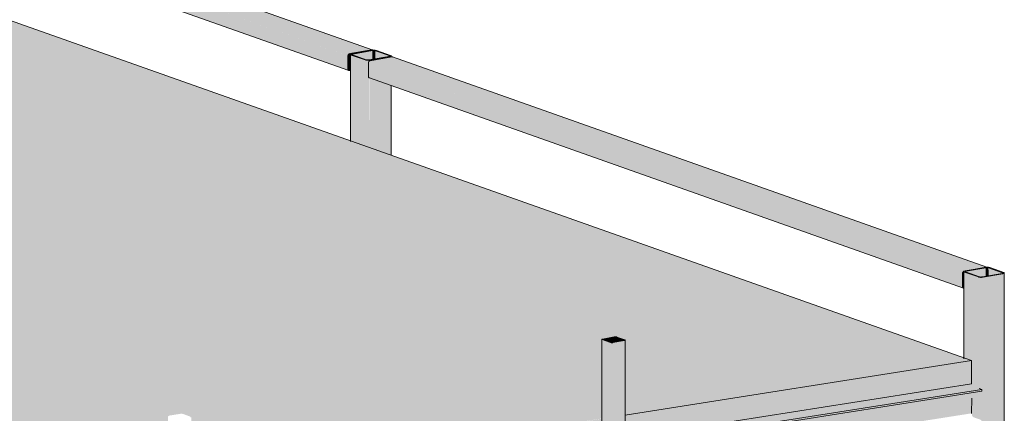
# Model space of a CAD drawing. Header units: millimetres. Extents: x -21927 to 108870, y -21057 to 20910.
# Tile 245 of 246: x 103712 to 108159, y -2036 to -255. Entities that reach past the tile are written whole.
import ezdxf

# ---------------------------------------------------------------- set-up
doc = ezdxf.new("R2010")
doc.units = ezdxf.units.MM
for name, color, linetype, lineweight in [('23_vloeren', 2, 'Continuous', 18), ('28_hoofddraagconstructies - kolommen en liggers', 1, 'Continuous', 13), ('28_hoofddraagconstructies - kolommen en liggers - staal', 1, 'Continuous', 13)]:
    doc.layers.add(name, color=color, linetype=linetype, lineweight=lineweight)

# ---------------------------------------------------------------- blocks, each defined once
blk = doc.blocks.new('28_WSP_SF_staal - RHS v18-0 - SHSC 140x80x5 - S275-1383643-3D - B')
at = {"layer": '28_hoofddraagconstructies - kolommen en liggers - staal'}
for points in [[(14237.1, 562.3), (14238.2, 567.4), (14241.2, 571.4), (14245.3, 573.5), (11567.9, 1522.7), (11563.8, 1520.7), (11560.9, 1516.6), (11560, 1511.5), (14205.7, 573.5)], [(14245.3, 573.5), (14343.3, 590.8), (11665.9, 1540.1), (11567.9, 1522.7), (14237.1, 576.4)], [(14237.1, 504.2), (14237.1, 562.3), (11559.8, 1511.6), (11559.8, 1453.5), (14158.4, 532.2)], [(14241.2, 496.6), (14238.2, 499.6), (14237.1, 504.2), (11559.8, 1453.5), (11560.9, 1448.8), (11563.8, 1445.8), (14239.5, 497.2)], [(14245.3, 500.8), (14249.2, 501.8), (14249.2, 551.6), (14241.2, 554.4), (14241.2, 505), (14238.2, 504.1), (14239.6, 502.9), (14244.3, 501.2)], [(14249.2, 551.6), (14249.2, 558.6), (14241.2, 561.4), (14241.2, 554.4), (14245.3, 552.9)], [(14244.2, 500.8), (14242.4, 501.9), (14244.2, 500.8)]]:
    blk.add_hatch(color=154, dxfattribs=at).paths.add_polyline_path(points)
h = blk.add_hatch(color=154, dxfattribs=at)
h.paths.add_polyline_path([(14245.3, 496), (14249.2, 497.8), (14249.2, 501.5), (14245.3, 500.8), (14245.3, 496.6)])
h.paths.add_polyline_path([(14243.2, 496), (14245.2, 496.6), (14244, 499.6), (14243.2, 496.3)])
h.paths.add_polyline_path([(14237.4, 501.8), (14241.2, 503.8), (14237.2, 503.3), (14237.3, 502.6)])
h.paths.add_polyline_path([(14239.5, 497.8), (14240.8, 502.4), (14237.8, 500.8), (14238.2, 499.6)])
h.paths.add_polyline_path([(14241.2, 496.6), (14240.8, 499.6), (14239.5, 497.8)])
h.paths.add_polyline_path([(14243.2, 496), (14242.4, 499.2), (14241.2, 496.6), (14242.4, 496.2)])
h.paths.add_polyline_path([(14237.1, 562.3), (14239.5, 564.6), (14237.4, 564.9), (14237.2, 562.8)])
h.paths.add_polyline_path([(14237.1, 504.2), (14241.2, 505), (14241.2, 563.1), (14237.1, 561.5), (14237.1, 504.3)])
h.paths.add_polyline_path([(14237.4, 564.9), (14241.2, 566.6), (14239.5, 569.6), (14237.6, 565.6)])
h.paths.add_polyline_path([(14242.4, 566.7), (14241.2, 571.4), (14239.5, 569.6), (14241.7, 567.3)])
h.paths.add_polyline_path([(14243.2, 567.6), (14242.4, 572.2), (14241.7, 570.4), (14243.2, 567.7)])
h.paths.add_polyline_path([(14244.2, 568.3), (14244.2, 573.1), (14243.2, 572.4), (14243.5, 571.4)])
h.paths.add_polyline_path([(14245.3, 568.6), (14250.5, 570.7), (14258.6, 572.8), (14343.3, 587.9), (14343.3, 590.8), (14245.3, 572.8), (14245.3, 568.8)])
h.paths.add_polyline_path([(14257.3, 570.8), (14257.6, 571.6), (14257.1, 571)])
h.paths.add_polyline_path([(14350.2, 586.9), (14349.6, 587.9), (14350.1, 587)])
h.paths.add_polyline_path([(14343.9, 587.8), (14345, 589), (14344.3, 590.8), (14343.4, 590.2), (14343.9, 587.9)])
h.paths.add_polyline_path([(14345.4, 588.1), (14346.8, 589), (14346.4, 590.5), (14345.4, 590.2), (14345.4, 588.1)])
h.paths.add_polyline_path([(14346.9, 588.3), (14349.1, 589), (14347.2, 589.6), (14347, 588.4)])
h = blk.add_hatch(color=154, dxfattribs=at)
h.paths.add_polyline_path([(14255.5, 569.4), (14255.5, 570.1), (14255.4, 569.4)])
h.paths.add_polyline_path([(14249.2, 558.6), (14249.2, 569.3), (14245.3, 568.6), (14244.2, 568.3), (14243.2, 567.7), (14242.2, 567.4), (14241.2, 567.9), (14241.4, 566.2), (14241.2, 565.5), (14241.3, 564.3), (14241.2, 563.1), (14241.3, 561.4), (14245.3, 560)])
for p, q in [((11567.9, 1522.7), (11665.9, 1540.1)), ((14346.6, 590.5), (11669.3, 1539.8)), ((11559.8, 1453.5), (11559.8, 1511.6)), ((11564.6, 1445.5), (14241.9, 496.3)), ((14343.3, 590.8), (14245.3, 573.5)), ((14237.1, 562.3), (14237.1, 504.2)), ((14241.2, 505), (14241.2, 563.1)), ((14245.3, 568.6), (14249.3, 569.3)), ((14253.2, 570), (14254.4, 570.2)), ((14257.3, 570.8), (14259.1, 571.1)), ((14245.3, 500.8), (14244.2, 500.8)), ((14249.2, 501.5), (14245.3, 500.8)), ((14245.3, 496), (14249.2, 496.7))]:
    blk.add_line(p, q, dxfattribs=at)
for points in [[(11559.8, 1511.6, 0), (11560, 1514.1, 0), (11560.9, 1516.6, 0), (11562.2, 1518.8, 0), (11563.8, 1520.7, 0), (11565.8, 1522, 0), (11567.9, 1522.7, 0)], [(11665.9, 1540.1, 0), (11668, 1540.1, 0), (11670, 1539.5, 0)], [(11564.6, 1445.5, 0), (11563.8, 1445.8, 0), (11562.2, 1447.1, 0), (11560.9, 1448.8, 0), (11560, 1451, 0), (11559.8, 1453.5, 0)], [(14349.1, 589, 0), (14347.4, 590.2, 0), (14345.4, 590.8, 0), (14343.3, 590.8, 0)], [(14245.3, 573.5, 0), (14243.2, 572.8, 0), (14241.2, 571.4, 0), (14239.5, 569.6, 0), (14238.2, 567.4, 0), (14237.4, 564.9, 0), (14237.1, 562.3, 0)], [(14241.2, 563.1, 0), (14241.3, 564.3, 0), (14241.7, 565.6, 0), (14242.4, 566.7, 0), (14243.2, 567.6, 0), (14244.2, 568.3, 0), (14245.3, 568.6, 0)], [(14237.1, 504.2, 0), (14237.4, 501.8, 0), (14238.2, 499.6, 0), (14239.5, 497.8, 0), (14241.2, 496.6, 0), (14243.2, 496, 0), (14245.3, 496, 0)], [(14243.6, 501, 0), (14243.2, 501.1, 0), (14242.4, 501.8, 0), (14241.7, 502.6, 0), (14241.3, 503.7, 0), (14241.2, 505, 0)]]:
    blk.add_polyline3d(points, dxfattribs=at)

msp = doc.modelspace()

# ---------------------------------------------------------------- hatches: boundary and pattern name
at = {"layer": '23_vloeren'}
msp.add_hatch(color=256, dxfattribs=at).paths.add_polyline_path([(97555.9, -3444.2), (98502.2, -3294.6), (98500.8, -3293.6), (98501.2, -3089.8), (98502.2, -3090.3), (98505.1, -3088.7), (98505.6, -3088), (98506.4, -3087.1), (98558.3, -3078.9), (98561.7, -3078.9), (98569.2, -3079.3), (98602.5, -3092.2), (98601.9, -3092.9), (98602.5, -3094.6), (98605.9, -3094.6), (98605.9, -3278.8), (100462.3, -2985.8), (100460.9, -2984.9), (100461.4, -2742.9), (100462.3, -2743.4), (100465.2, -2741.8), (100465.8, -2741.2), (100466.6, -2740.2), (100518.5, -2732.1), (100521.8, -2732), (100529.3, -2732.4), (100562.7, -2745.3), (100562.1, -2746), (100562.7, -2747.7), (100566, -2747.4), (100566, -2970.1), (102422.5, -2677.1), (102421.1, -2676.1), (102421.5, -2396.1), (102422.5, -2396.5), (102425.4, -2394.9), (102426, -2394.3), (102426.7, -2393.3), (102478.7, -2385.2), (102482, -2385.1), (102489.5, -2385.5), (102522.9, -2398.4), (102522.2, -2399.1), (102522.9, -2400.8), (102526.2, -2400.8), (102526.2, -2661.3), (104382.7, -2368.3), (104381.2, -2367.3), (104381.7, -2049.2), (104382.7, -2049.6), (104385.6, -2048.1), (104386.1, -2047.4), (104386.9, -2046.4), (104438.8, -2038.3), (104442.1, -2038.2), (104449.6, -2038.7), (104483, -2051.5), (104482.4, -2052.2), (104483, -2054), (104486.4, -2054), (104486.4, -2352.6), (106342.8, -2059.5), (106341.4, -2058.6), (106341.8, -1702.3), (106342.8, -1702.8), (106345.7, -1701.2), (106346.3, -1700.5), (106347, -1699.6), (106399, -1691.4), (106402.3, -1691.4), (106409.8, -1691.8), (106443.2, -1704.6), (106442.5, -1705.4), (106443.2, -1707.1), (106446.5, -1706.7), (106446.5, -2043.8), (108010.1, -1797.5), (98408.6, 1606.7), (96481.1, 1303.1), (95003.9, 1826.8), (93373, 1569.9), (93372.3, 1567.2), (93369.7, 1566.4), (93311.4, 1558), (93298.4, 1558.2), (91412.9, 1261.2), (91412.2, 1258.4), (91409.5, 1257.7), (91351.3, 1249.2), (91338.3, 1249.4), (89452.7, 952.4), (89452, 949.6), (89449.4, 948.9), (89391.1, 940.4), (89381.9, 941.2), (87492.6, 643.6), (87491.8, 640.9), (87489.2, 640.1), (87431, 631.7), (87418, 631.9), (86477.2, 483.7), (97280.1, -3346.5)])
h = msp.add_hatch(color=256, dxfattribs=at)
h.paths.add_polyline_path([(86819.5, -5650.2), (88704.9, -5280), (88702.5, -5279.2), (88702.5, -5177.1), (86819.5, -5546.6), (86819.5, -5625)])
h.paths.add_polyline_path([(88805.1, -5260.3), (90665, -4894.9), (90662.7, -4894.1), (90662.7, -4793.4), (88805.1, -5157), (88805.1, -5234.9)])
h.paths.add_polyline_path([(90765.3, -4875.2), (92625.2, -4509.8), (92622.9, -4509), (92622.9, -4409.8), (90765.3, -4773.3), (90765.3, -4849.8)])
h.paths.add_polyline_path([(92725.4, -4490.1), (94585.3, -4124.7), (94583, -4123.9), (94583, -4026.1), (92725.4, -4389.7), (92725.4, -4464.7)])
h.paths.add_polyline_path([(94685.6, -4105), (96545.5, -3739.6), (96543.2, -3738.7), (96543.2, -3642.5), (94685.6, -4006), (94685.6, -4082.9)])
h.paths.add_polyline_path([(96645.7, -3719.9), (97556.6, -3541.3), (97572.9, -3546.1), (98503.3, -3399.6), (98503.3, -3295), (97555.9, -3444.2), (96645.7, -3622.4), (96645.7, -3718.2)])
h.paths.add_polyline_path([(98605.9, -3383.4), (100463.5, -3090.8), (100463.5, -2986.2), (98605.9, -3278.8), (98605.9, -3372.9)])
h.paths.add_polyline_path([(100566, -3074.6), (102423.7, -2782), (102423.7, -2677.5), (100566, -2970.1), (100566, -3044.5)])
h.paths.add_polyline_path([(102526.2, -2765.9), (104383.8, -2473.3), (104383.8, -2368.7), (102526.2, -2661.3), (102526.2, -2716.2)])
h.paths.add_polyline_path([(104486.4, -2457.1), (106344, -2164.5), (106344, -2060), (104486.4, -2352.6), (104486.4, -2387.8)])
h.paths.add_polyline_path([(106446.5, -2148.4), (108010.1, -1902.1), (108010.1, -1797.5), (106446.5, -2043.8), (106446.5, -2059.4)])
at = {"layer": '28_hoofddraagconstructies - kolommen en liggers - staal'}
h = msp.add_hatch(color=144, dxfattribs=at)
h.paths.add_polyline_path([(105286, -439.1), (105286.9, -437.9), (105286, -438.9), (105286, -439)])
h.paths.add_polyline_path([(105286, -439.1), (105281.9, -437.8), (105280.6, -438.9), (105285.5, -439.1)])
h.paths.add_polyline_path([(105293.7, -438.4), (105380.9, -422.2), (105378.7, -421.4), (105290.7, -437.3), (105292.6, -438)])
h.paths.add_polyline_path([(105290, -438.9), (105290, -437.8), (105289.3, -438.4)])
h.paths.add_polyline_path([(105278, -438.7), (105278, -437.7), (105274.5, -438.2)])
h.paths.add_polyline_path([(105274.5, -438.2), (105273.6, -437.3), (105271.7, -437.4)])
h.paths.add_polyline_path([(105271.7, -437.4), (105276.9, -436.5), (105212.7, -414.6), (105209.1, -415.2), (105216.5, -417.9)])
h.paths.add_polyline_path([(105382.3, -422.7), (105382.6, -421.4), (105382.1, -422.5)])
h.paths.add_polyline_path([(105385.3, -422), (105385.3, -420.9), (105383.3, -421.1)])
h.paths.add_polyline_path([(105387.5, -421.1), (105388.7, -419.1), (105385.3, -420.6), (105387, -421)])
h.paths.add_polyline_path([(105388, -418.1), (105385.3, -417.5), (105386.1, -418.3), (105387.5, -418.2)])
h.paths.add_polyline_path([(105380.9, -418.1), (105385.3, -416.9), (105323.5, -395), (105318.3, -395.9), (105330.2, -400.1)])
h.paths.add_polyline_path([(105209.1, -415.2), (105209.1, -414.2), (105207.2, -414.3)])
h.paths.add_polyline_path([(105207.2, -414.3), (105206.5, -413.3), (105206.7, -413.8)])
h.paths.add_polyline_path([(105206.3, -413.3), (105210.3, -412), (105207.2, -411.7), (105206.3, -413.2)])
h.paths.add_polyline_path([(105212.9, -409.7), (105216.5, -411), (105303.3, -394.7), (105299.8, -394.4), (105214.7, -409.4)])
h.paths.add_polyline_path([(105214.7, -411.4), (105212.9, -409.7), (105209.9, -410.4), (105214.1, -411.3)])
h.paths.add_polyline_path([(105320.7, -394.2), (105317.2, -393.7), (105315.8, -394.9), (105318.3, -394.6)])
h.paths.add_polyline_path([(105307.3, -395.1), (105303.6, -393.8), (105305.2, -394.7), (105307.2, -395)])
h.paths.add_polyline_path([(105309.2, -393.4), (105308.3, -394.5), (105309.7, -394.9)])
h.paths.add_polyline_path([(105312.2, -394.9), (105314.6, -393.5), (105309.7, -393.7), (105312.2, -394.9)])
for points in [[(105286, -439.1), (105286.6, -437.8), (105290.7, -437.9), (105290.7, -437), (105305.2, -434.4), (105304, -395.5), (105216.5, -411), (105216.8, -415.2), (105276.9, -436.5), (105276.9, -437.5), (105280.3, -437.5), (105281.9, -437.8), (105283, -437.5), (105286, -439)], [(105305.2, -434.4), (105318.3, -432.1), (105318.3, -395.9), (105311.4, -394.9), (105305.2, -395.3), (105305.2, -425.7)], [(105318.3, -432.1), (105380.5, -422.1), (105380.9, -421), (105380.9, -418.1), (105318.3, -395.9), (105318.3, -425.5)], [(105216.5, -415.1), (105216.5, -411), (105212.7, -412.6), (105213.4, -414.5), (105214.7, -414.5)], [(107969.7, -1403.7), (107970.8, -1398.6), (107973.8, -1394.6), (107977.4, -1392.4), (105294.8, -441.3), (105290.7, -443.3), (105287.7, -447.4), (105286.9, -452.5), (107938.3, -1392.6)], [(107977.9, -1392.6), (108075.9, -1375.2), (105392.8, -423.9), (105294.8, -441.3), (107969.7, -1389.7)], [(105382.6, -421.4), (105382.1, -418.7), (105380.9, -419.3), (105382.1, -421.3), (105382.5, -421.4)], [(107969.7, -1461.8), (107969.7, -1403.7), (105286.6, -452.4), (105286.6, -510.5), (107844.1, -1417.2)], [(107973.8, -1469.4), (107970.8, -1466.4), (107969.7, -1461.8), (105286.6, -510.5), (105287.7, -515.1), (105290.7, -518.1), (107972.1, -1468.8)], [(108055.7, -1421.1), (108055.7, -1419.7), (108059.7, -1419.7), (108059.7, -1419.1), (108074.8, -1416.4), (108074, -1377.5), (107986.2, -1393), (107986.5, -1397.2), (108046.6, -1418.5), (108046.6, -1419.5), (108050, -1419.5), (108051.6, -1419.7), (108052.7, -1419.5), (108055.6, -1421)], [(108074.8, -1416.4), (108088, -1414.1), (108087, -1377.6), (108080, -1376.9), (108074.8, -1377.3), (108074.8, -1404.7)], [(108078.6, -1375.3), (108075.9, -1374.3), (108078.5, -1375.3)], [(108088, -1414.1), (108150.2, -1404), (108150.6, -1403), (108150.6, -1400.1), (108088, -1377.9), (108088, -1404.7)], [(107976, -1464.5), (107975.8, -1412.3), (107973.8, -1411.6), (107973.8, -1461), (107970.8, -1461.9), (107972.2, -1463.1), (107975.8, -1464.4)], [(107976, -1405.4), (107975, -1396.8), (107974.8, -1398.6), (107973.8, -1398.1), (107973.8, -1399.5), (107973.8, -1400.5), (107973.9, -1401.7), (107973.8, -1403), (107973.8, -1404.6), (107975.8, -1405.3)], [(107976, -1412.4), (107975.8, -1405.3), (107973.8, -1404.6), (107973.8, -1411.6), (107975.8, -1412.3)], [(107986.2, -1397.1), (107986.2, -1393), (107982.4, -1394.6), (107983.1, -1396.5), (107984.4, -1396.5)], [(108055.7, -5099.9), (108063.4, -5098.9), (108063.4, -1420.4), (108051.6, -1421), (108041.4, -1421.1), (108041.4, -1922.6), (108057, -1927.8), (108056.9, -1936.5), (108041.4, -1938.9), (108041.4, -2061.7), (108055.1, -2066.5), (108055, -2075.3), (108041.4, -2077.4), (108041.4, -5098.3), (108051.6, -5099.9)], [(108063.4, -5099.2), (108152, -5083.5), (108152, -1404.7), (108063.4, -1420.4), (108063.4, -5098.9)], [(108152.3, -1403.4), (108151.8, -1400.6), (108150.6, -1401.2), (108151.8, -1403.3), (108152.2, -1403.4)], [(108152, -5083.5), (108158.4, -5081), (108158.6, -5077.7), (108158.4, -1402.1), (108155, -1404), (108152, -1404.7), (108152, -5077.7)], [(107976, -1464.9), (107975, -1464.1), (107975.8, -1464.9)], [(106379.7, -2186.6), (106379.7, -1715.9), (106342.8, -1702.8), (106342.8, -2173.5), (106347, -2175)], [(106347, -1702.5), (106346.3, -1701), (106346.1, -1702.2), (106346.3, -1702.3)], [(106387, -1716.7), (106389.1, -1715.4), (106399.3, -1713.6), (106399.3, -1691.5), (106347, -1701), (106347.7, -1702.8), (106381.2, -1715.6), (106381.2, -1716.2), (106384.9, -1716.7)], [(106387, -2187.4), (106390.9, -2187), (106390.9, -1716.3), (106382.9, -1716.5), (106379.7, -1716.7), (106379.7, -2186.6), (106384.9, -2187.4)], [(106390.9, -2187), (106443.2, -2177.8), (106443.2, -1707.1), (106390.9, -1716.3), (106390.9, -2157.1)], [(106399.3, -1713.6), (106404.9, -1712.6), (106404.2, -1691.6), (106399.3, -1691.5), (106399.3, -1707.1)], [(106404.9, -1712.6), (106441.8, -1706.3), (106441.8, -1704.9), (106404.9, -1691.8), (106404.9, -1707.1)], [(106443.2, -2177.8), (106446.5, -2176), (106445.8, -1706.3), (106443.2, -1707.1), (106443.2, -2177.4)], [(97602, -3574.1), (108057, -1927.8), (107991.6, -1905), (106446.5, -2148.4), (106445.8, -2177), (106443.2, -2177.8), (106384.9, -2187.4), (106379.7, -2186.6), (106341.4, -2172.5), (106341.4, -2164.9), (104486.4, -2457.1), (104485.7, -2485.6), (104483, -2486.4), (104424.8, -2496), (104419.6, -2495.2), (104381.2, -2481.1), (104381.2, -2473.7), (102526.2, -2765.9), (102525.5, -2794.3), (102522.9, -2795.1), (102464.6, -2804.7), (102459.4, -2803.9), (102421.1, -2789.8), (102421.1, -2782.4), (100566, -3074.6), (100565.3, -3103), (100562.7, -3103.8), (100504.5, -3113.3), (100499.3, -3112.5), (100460.9, -3098.5), (100460.9, -3091.2), (98605.9, -3383.4), (98605.2, -3411.6), (98602.5, -3412.4), (98544.3, -3422), (98539.1, -3421.2), (98500.8, -3407.1), (98500.8, -3400), (97573.1, -3547.2), (97602, -3557.4), (97602, -3566.1), (97587.6, -3569)], [(97565.4, -3681), (108010.9, -2036.2), (108011.1, -1943.7), (97599.9, -3582.1), (97585.8, -3577.1), (97558.1, -3582.3), (97560.5, -3672.9), (97564.3, -3679.9)], [(97601.8, -3582.8), (108056.9, -1936.5), (108057, -1927.8), (97602, -3574.6)]]:
    msp.add_hatch(color=144, dxfattribs=at).paths.add_polyline_path(points)
h = msp.add_hatch(color=144, dxfattribs=at)
h.paths.add_polyline_path([(105209.1, -4094.1), (105208, -2523.6), (105206.3, -2523.8), (105207.2, -4093.2)])
h.paths.add_polyline_path([(105209.1, -804.4), (105209.1, -415.2), (105206.3, -414.3), (105207.2, -803.7), (105208.9, -804.4)])
h = msp.add_hatch(color=144, dxfattribs=at)
h.paths.add_polyline_path([(105271.7, -4116.3), (105271.7, -2513.5), (105209.1, -2523.4), (105209.1, -4094.1), (105258.4, -4111.6)])
h.paths.add_polyline_path([(105271.7, -826.6), (105271.7, -437.4), (105209.1, -415.2), (105209.1, -804.4), (105216.5, -807.1)])
h = msp.add_hatch(color=144, dxfattribs=at)
h.paths.add_polyline_path([(105286, -4117.9), (105293.7, -4117.2), (105293.7, -2510.1), (105271.7, -2513.5), (105271.7, -4116.3), (105281.9, -4117.9)])
h.paths.add_polyline_path([(105293.7, -834.4), (105292.6, -518.8), (105289, -516.9), (105286.9, -512.9), (105286.6, -510.5), (105287.7, -447.4), (105290.7, -443.3), (105293.7, -440), (105292.6, -438.5), (105281.9, -439), (105271.7, -439), (105271.7, -826.6), (105293.5, -834.3)])
h = msp.add_hatch(color=144, dxfattribs=at)
h.paths.add_polyline_path([(105293.7, -4117.2), (105382.3, -4101.6), (105382.3, -2496.1), (105293.7, -2510.1), (105293.7, -4111.6)])
h.paths.add_polyline_path([(105382.3, -865.8), (105382.3, -550.6), (105293.7, -520.3), (105293.7, -834.4)])
h.paths.add_polyline_path([(105293.7, -441.6), (105302.5, -439.9), (105382.3, -425.8), (105382.3, -422.7), (105293.7, -438.4), (105293.7, -441.3)])
h = msp.add_hatch(color=144, dxfattribs=at)
h.paths.add_polyline_path([(105382.3, -4101.6), (105388.7, -4099), (105388.9, -4092.1), (105388, -2495.2), (105382.3, -2496.1), (105382.3, -4094.7)])
h.paths.add_polyline_path([(105388.9, -868.2), (105388.7, -552.9), (105382.3, -550.6), (105382.3, -865.8), (105388.9, -868.2)])
h.paths.add_polyline_path([(105382.3, -425.8), (105388.9, -423.9), (105388.7, -420.1), (105385.3, -422), (105382.3, -422.7), (105382.3, -424.1)])
h = msp.add_hatch(color=144, dxfattribs=at)
h.paths.add_polyline_path([(107970, -1464.2), (107973.8, -1462.3), (107969.8, -1462.7), (107969.9, -1463.4)])
h.paths.add_polyline_path([(107972.1, -1468.2), (107973.4, -1463.6), (107970.4, -1465.2), (107970.8, -1466.4)])
h.paths.add_polyline_path([(107973.8, -1469.4), (107973.4, -1466.4), (107972.1, -1468.2)])
h.paths.add_polyline_path([(107975.8, -1470), (107975, -1466.8), (107973.8, -1469.4), (107975, -1469.8)])
h.paths.add_polyline_path([(107969.7, -1403.7), (107972.1, -1401.4), (107970, -1401.1), (107969.8, -1403.2)])
h.paths.add_polyline_path([(107969.7, -1461.8), (107973.8, -1461), (107973.8, -1403), (107969.7, -1404.5), (107969.7, -1447.8)])
h.paths.add_polyline_path([(107970, -1401.1), (107973.8, -1399.5), (107972.1, -1396.4), (107970.2, -1400.4)])
h.paths.add_polyline_path([(107975, -1399.3), (107973.8, -1394.6), (107972.1, -1396.4), (107974.3, -1398.7)])
h.paths.add_polyline_path([(107975.8, -1398.4), (107975, -1393.8), (107974.3, -1395.6), (107975.8, -1398.3)])
h.paths.add_polyline_path([(107984.4, -1393.4), (107984.4, -1392.4), (107984, -1393)])
h.paths.add_polyline_path([(107983.1, -1394), (107982.4, -1393), (107982.4, -1393.6)])
h.paths.add_polyline_path([(107982.4, -1394.5), (107982.4, -1393.9), (107982.3, -1394.5)])
h.paths.add_polyline_path([(107982.3, -1395.2), (107982.1, -1394.6), (107978.8, -1395.2)])
h.paths.add_polyline_path([(107976.1, -1394.6), (107977.5, -1393.3), (107976.1, -1394.6)])
h.paths.add_polyline_path([(108074.8, -1377.3), (108074.8, -1376.7), (108074, -1377)])
h.paths.add_polyline_path([(108077, -1377), (108076.9, -1376.2), (108076.9, -1377)])
h.paths.add_polyline_path([(108079.4, -1376.9), (108079.7, -1375.8), (108079, -1375.8)])
h = msp.add_hatch(color=144, dxfattribs=at)
h.paths.add_polyline_path([(108055.7, -1421.1), (108057.5, -1420.2), (108055.6, -1420.8), (108055.7, -1421)])
h.paths.add_polyline_path([(108055.7, -1421.1), (108051.6, -1419.7), (108050.3, -1420.9), (108055.1, -1421.1)])
h.paths.add_polyline_path([(108063.4, -1420.4), (108150.6, -1404.2), (108146.6, -1403.7), (108059.7, -1419.1)])
h.paths.add_polyline_path([(108059.7, -1420.8), (108059.7, -1419.7), (108059, -1420.4)])
h.paths.add_polyline_path([(108047.7, -1420.7), (108047.7, -1419.7), (108044.2, -1420.2)])
h.paths.add_polyline_path([(108044.2, -1420.2), (108043.3, -1419.3), (108041.4, -1419.4)])
h.paths.add_polyline_path([(108041.4, -1419.4), (108046.6, -1418.5), (107982.4, -1396.6), (107979.3, -1397.4), (107997.1, -1403.7)])
h.paths.add_polyline_path([(108152, -1404.7), (108152.3, -1403.4), (108151.8, -1404.5)])
h.paths.add_polyline_path([(108155, -1404), (108155, -1402.9), (108154.3, -1403.7)])
h.paths.add_polyline_path([(108157.2, -1403.1), (108158.4, -1401.1), (108155, -1402.6), (108156.6, -1403)])
h.paths.add_polyline_path([(108157.7, -1400.1), (108155, -1399.5), (108155.8, -1400.3), (108157.2, -1400.1)])
h.paths.add_polyline_path([(108150.6, -1400.1), (108155, -1398.9), (108093.1, -1377), (108088, -1377.9), (108105.7, -1384.2)])
h.paths.add_polyline_path([(107978.8, -1397.2), (107978.8, -1396.1), (107978.8, -1397.2)])
h.paths.add_polyline_path([(107976.9, -1396.3), (107976.1, -1395.3), (107976.4, -1395.8)])
h.paths.add_polyline_path([(107976, -1395.3), (107979.6, -1393.8), (107976.9, -1393.7), (107976, -1395.2)])
h.paths.add_polyline_path([(107982.6, -1391.7), (107986.2, -1393), (108072.9, -1376.6), (108071.2, -1376), (107986.2, -1391.1)])
h.paths.add_polyline_path([(107984.4, -1393.4), (107982.6, -1391.7), (107980.2, -1392.6), (107983.1, -1393.2)])
h.paths.add_polyline_path([(108090.4, -1376.2), (108086.7, -1375.8), (108087.1, -1376.7), (108088, -1376.6)])
h.paths.add_polyline_path([(108077, -1377), (108073.1, -1375.8), (108074.8, -1376.7), (108076.9, -1377)])
h.paths.add_polyline_path([(108078.8, -1375.3), (108078, -1376.5), (108079, -1375.8), (108078.9, -1375.4)])
h.paths.add_polyline_path([(108081.9, -1376.9), (108084.2, -1375.5), (108080.7, -1376.3), (108081.8, -1376.9)])
h = msp.add_hatch(color=144, dxfattribs=at)
h.paths.add_polyline_path([(107978.8, -5076.1), (107978.4, -2087.3), (107976, -2087.7), (107976.9, -5075.2)])
h.paths.add_polyline_path([(107978.8, -1786.4), (107978.8, -1397.2), (107976, -1396.3), (107976.9, -1785.7), (107978.6, -1786.3)])
h = msp.add_hatch(color=144, dxfattribs=at)
h.paths.add_polyline_path([(108041.4, -5098.3), (108041.4, -2077.4), (107978.8, -2087.3), (107978.8, -5076.1), (107983.4, -5077.7)])
h.paths.add_polyline_path([(108041.4, -2061.7), (108041.4, -1938.9), (108011.8, -1943.6), (108012.6, -2045.7), (108015, -2050.4), (108019.3, -2053.8)])
h.paths.add_polyline_path([(108041.4, -1922.6), (108041.4, -1419.4), (107978.8, -1397.2), (107978.8, -1786.4), (108010.1, -1797.5), (108010.1, -1902.1), (107991.6, -1905), (108012.3, -1912.3)])
h = msp.add_hatch(color=144, dxfattribs=at)
h.paths.add_polyline_path([(106342.8, -2173.5), (106341.8, -2164.8), (106341.4, -2164.9), (106341.8, -2173)])
h.paths.add_polyline_path([(106342.8, -2059.5), (106341.7, -1702.2), (106341.4, -1703), (106341.8, -2059.1), (106342.6, -2059.4)])
h = msp.add_hatch(color=144, dxfattribs=at)
h.paths.add_polyline_path([(106390.9, -1716.3), (106441.8, -1706.6), (106440.9, -1706.3), (106389.1, -1715.7)])
h.paths.add_polyline_path([(106379.7, -1715.9), (106381.2, -1714.6), (106346.1, -1702.2), (106342.8, -1702.8), (106347, -1704.3)])
h.paths.add_polyline_path([(106441.8, -1704.9), (106443.2, -1703.6), (106408.2, -1691.2), (106404.9, -1691.8)])
h.paths.add_polyline_path([(106347, -1700.8), (106399.3, -1691.5), (106397, -1690.7), (106344.7, -1700)])

# ---------------------------------------------------------------- linework, layer by layer
at = {"layer": '23_vloeren'}
for p, q in [((98316.2, 1639.4), (108010.1, -1797.5)), ((108010.1, -1797.5), (106446.3, -2043.8)), ((108010.1, -1797.5), (108010.1, -1902.1)), ((106446.4, -2148.4), (108010.1, -1902.1))]:
    msp.add_line(p, q, dxfattribs=at)
at = {"layer": '28_hoofddraagconstructies - kolommen en liggers - staal'}
for p, q in [((105301.5, -394.1), (105212.9, -409.7)), ((105305.2, -395.3), (105216.5, -411)), ((105318.3, -395.9), (105380.9, -418.1)), ((105323.5, -395), (105386.1, -417.2)), ((105206.2, -413), (105206.2, -807)), ((105271.7, -437.4), (105209.1, -415.2)), ((105276.9, -436.5), (105214.3, -414.3)), ((105378.7, -421.4), (105290, -437.1)), ((105293.7, -438.4), (105382.3, -422.7)), ((105294.8, -441.3), (105392.8, -423.9)), ((105389, -424.5), (105389, -419.5)), ((108079.2, -1375.5), (105396.1, -424.2)), ((105286.6, -510.5), (105286.6, -452.4)), ((105291.4, -518.5), (107974.5, -1469.7)), ((105389, -868.2), (105389, -553)), ((108075.9, -1375.2), (107977.9, -1392.6)), ((108071.2, -1376), (107982.6, -1391.7)), ((108074.8, -1377.3), (107986.2, -1393)), ((108078, -1375.2), (108075.9, -1375.2)), ((108088, -1377.9), (108150.6, -1400.1)), ((108093.1, -1377), (108155.8, -1399.2)), ((107969.7, -1403.7), (107969.7, -1461.8)), ((107973.8, -1461), (107973.8, -1403)), ((107975.9, -1394.9), (107975.9, -1789)), ((108041.4, -1419.4), (107978.8, -1397.2)), ((108046.6, -1418.5), (107984, -1396.3)), ((108148.3, -1403.4), (108059.7, -1419.1)), ((108063.4, -1420.4), (108152, -1404.7)), ((108158.6, -5080.3), (108158.6, -1401.5)), ((106341.4, -1701.6), (106341.4, -2172.3)), ((106342.8, -1702.8), (106379.7, -1715.9)), ((106397, -1690.7), (106344.7, -1700)), ((106383, -1715.3), (106346.1, -1702.2)), ((106347, -1700.8), (106399.3, -1691.5)), ((106440.9, -1706.3), (106388.6, -1715.5)), ((106390.9, -1716.3), (106443.2, -1707.1)), ((106404.9, -1691.8), (106441.8, -1704.9)), ((106445.1, -1704.3), (106408.2, -1691.2)), ((106446.6, -2176.2), (106446.6, -1705.4)), ((108056.9, -1936.5), (97601.8, -3582.8)), ((108057, -1927.8), (97602, -3574.1)), ((108045.1, -1923.5), (108057, -1927.8)), ((108057, -1927.8), (108056.9, -1936.5)), ((108011.8, -1967.1), (108010.9, -2036.2))]:
    msp.add_line(p, q, dxfattribs=at)
for points in [[(105301.5, -394.1, 0), (105305.2, -393.6, 0), (105309.2, -393.4, 0), (105313.3, -393.4, 0), (105317.2, -393.7, 0), (105320.7, -394.2, 0), (105323.5, -395, 0)], [(105305.2, -395.3, 0), (105307.3, -395.1, 0), (105309.7, -394.9, 0), (105312.2, -394.9, 0), (105314.6, -395.1, 0), (105316.6, -395.5, 0), (105318.3, -395.9, 0)], [(105212.9, -409.7, 0), (105209.9, -410.4, 0), (105207.7, -411.3, 0), (105206.5, -412.3, 0), (105206.2, -413, 0)], [(105206.3, -413.3, 0), (105207.2, -414.3, 0), (105209.1, -415.2, 0)], [(105214.3, -414.3, 0), (105213.1, -413.8, 0), (105212.6, -413.2, 0), (105212.5, -413, 0)], [(105212.7, -412.6, 0), (105213.4, -412, 0), (105214.7, -411.4, 0), (105216.5, -411, 0)], [(105293.7, -438.4, 0), (105290, -438.9, 0), (105286, -439.1, 0), (105281.9, -439, 0), (105278, -438.7, 0), (105274.5, -438.2, 0), (105271.7, -437.4, 0)], [(105290, -437.1, 0), (105287.9, -437.4, 0), (105285.5, -437.5, 0), (105283, -437.5, 0), (105280.6, -437.3, 0), (105278.6, -437, 0), (105276.9, -436.5, 0)], [(105294.8, -441.3, 0), (105292.6, -442, 0), (105290.7, -443.3, 0), (105289, -445.1, 0), (105287.7, -447.4, 0), (105286.9, -449.8, 0), (105286.6, -452.4, 0)], [(105380.9, -418.1, 0), (105382.1, -418.7, 0), (105382.6, -419.3, 0), (105382.5, -419.9, 0), (105381.8, -420.5, 0), (105380.5, -421, 0), (105378.7, -421.4, 0)], [(105382.3, -422.7, 0), (105385.3, -422, 0), (105387.5, -421.1, 0), (105388.7, -420.1, 0), (105388.9, -419.1, 0), (105388, -418.1, 0), (105386.1, -417.2, 0)], [(105392.8, -423.9, 0), (105394.9, -423.9, 0), (105396.8, -424.5, 0)], [(105291.4, -518.5, 0), (105290.7, -518.1, 0), (105289, -516.9, 0), (105287.7, -515.1, 0), (105286.9, -512.9, 0), (105286.6, -510.5, 0)], [(108071.2, -1376, 0), (108074.8, -1375.6, 0), (108078.8, -1375.3, 0), (108083, -1375.4, 0), (108086.9, -1375.7, 0), (108090.4, -1376.2, 0), (108093.1, -1377, 0)], [(108074.8, -1377.3, 0), (108077, -1377, 0), (108079.4, -1376.9, 0), (108081.9, -1376.9, 0), (108084.2, -1377.1, 0), (108086.3, -1377.4, 0), (108088, -1377.9, 0)], [(107969.7, -1403.7, 0), (107970, -1401.1, 0), (107970.8, -1398.6, 0), (107972.1, -1396.4, 0), (107973.8, -1394.6, 0), (107975.8, -1393.3, 0), (107977.9, -1392.6, 0)], [(107973.8, -1403, 0), (107973.9, -1401.7, 0), (107974.3, -1400.4, 0), (107975, -1399.3, 0), (107975.8, -1398.4, 0)], [(107982.6, -1391.7, 0), (107979.6, -1392.4, 0), (107977.4, -1393.3, 0), (107976.1, -1394.3, 0), (107975.9, -1394.9, 0)], [(107976, -1395.3, 0), (107976.9, -1396.3, 0), (107978.8, -1397.2, 0)], [(107984, -1396.3, 0), (107982.8, -1395.8, 0), (107982.3, -1395.2, 0), (107982.2, -1394.9, 0)], [(107982.4, -1394.5, 0), (107983.1, -1394, 0), (107984.4, -1393.4, 0), (107986.2, -1393, 0)], [(108063.4, -1420.4, 0), (108059.7, -1420.8, 0), (108055.7, -1421.1, 0), (108051.6, -1421, 0), (108047.7, -1420.7, 0), (108044.2, -1420.2, 0), (108041.4, -1419.4, 0)], [(108059.7, -1419.1, 0), (108057.5, -1419.4, 0), (108055.1, -1419.5, 0), (108052.7, -1419.5, 0), (108050.3, -1419.3, 0), (108048.2, -1419, 0), (108046.6, -1418.5, 0)], [(108150.6, -1400.1, 0), (108151.8, -1400.6, 0), (108152.3, -1401.2, 0), (108152.2, -1401.9, 0), (108151.5, -1402.5, 0), (108150.2, -1403, 0), (108148.3, -1403.4, 0)], [(108152, -1404.7, 0), (108155, -1404, 0), (108157.2, -1403.1, 0), (108158.4, -1402.1, 0), (108158.6, -1401.1, 0), (108157.7, -1400.1, 0), (108155.8, -1399.2, 0)], [(107969.7, -1461.8, 0), (107970, -1464.2, 0), (107970.8, -1466.4, 0), (107972.1, -1468.2, 0), (107973.8, -1469.4, 0), (107975.8, -1470, 0)], [(107975.8, -1464.9, 0), (107975, -1464.3, 0), (107974.3, -1463.4, 0), (107973.9, -1462.3, 0), (107973.8, -1461, 0)], [(106344.7, -1700, 0), (106343.2, -1700.3, 0), (106342.1, -1700.8, 0), (106341.5, -1701.3, 0), (106341.4, -1701.8, 0), (106341.8, -1702.3, 0), (106342.8, -1702.8, 0)], [(106345.4, -1701.4, 0), (106345.7, -1701.2, 0), (106346.3, -1701, 0), (106347, -1700.8, 0)], [(106346.1, -1702.2, 0), (106345.6, -1702, 0), (106345.4, -1701.7, 0), (106345.4, -1701.6, 0)], [(106379.7, -1715.9, 0), (106381.2, -1716.2, 0), (106382.9, -1716.5, 0), (106384.9, -1716.7, 0), (106387, -1716.7, 0), (106389.1, -1716.6, 0), (106390.9, -1716.3, 0)], [(106388.6, -1715.5, 0), (106387.7, -1715.6, 0), (106386.6, -1715.7, 0), (106385.6, -1715.7, 0), (106384.6, -1715.6, 0), (106383.7, -1715.5, 0), (106383, -1715.3, 0)], [(106408.2, -1691.2, 0), (106406.7, -1690.8, 0), (106405, -1690.5, 0), (106403, -1690.4, 0), (106400.9, -1690.4, 0), (106398.9, -1690.5, 0), (106397, -1690.7, 0)], [(106399.3, -1691.5, 0), (106400.2, -1691.4, 0), (106401.3, -1691.4, 0), (106402.3, -1691.4, 0), (106403.3, -1691.4, 0), (106404.2, -1691.6, 0), (106404.9, -1691.8, 0)], [(106441.8, -1704.9, 0), (106442.3, -1705.1, 0), (106442.5, -1705.4, 0), (106442.5, -1705.6, 0), (106442.2, -1705.9, 0), (106441.6, -1706.1, 0), (106440.9, -1706.3, 0)], [(106443.2, -1707.1, 0), (106444.7, -1706.7, 0), (106445.8, -1706.3, 0), (106446.4, -1705.8, 0), (106446.5, -1705.3, 0), (106446.1, -1704.8, 0), (106445.1, -1704.3, 0)]]:
    msp.add_polyline3d(points, dxfattribs=at)

# ---------------------------------------------------------------- block references
at = {"layer": '28_hoofddraagconstructies - kolommen en liggers'}
msp.add_blockref('28_WSP_SF_staal - RHS v18-0 - SHSC 140x80x5 - S275-1383643-3D - B', (90957.2, -982), dxfattribs=at)

doc.saveas('drawing.dxf')
